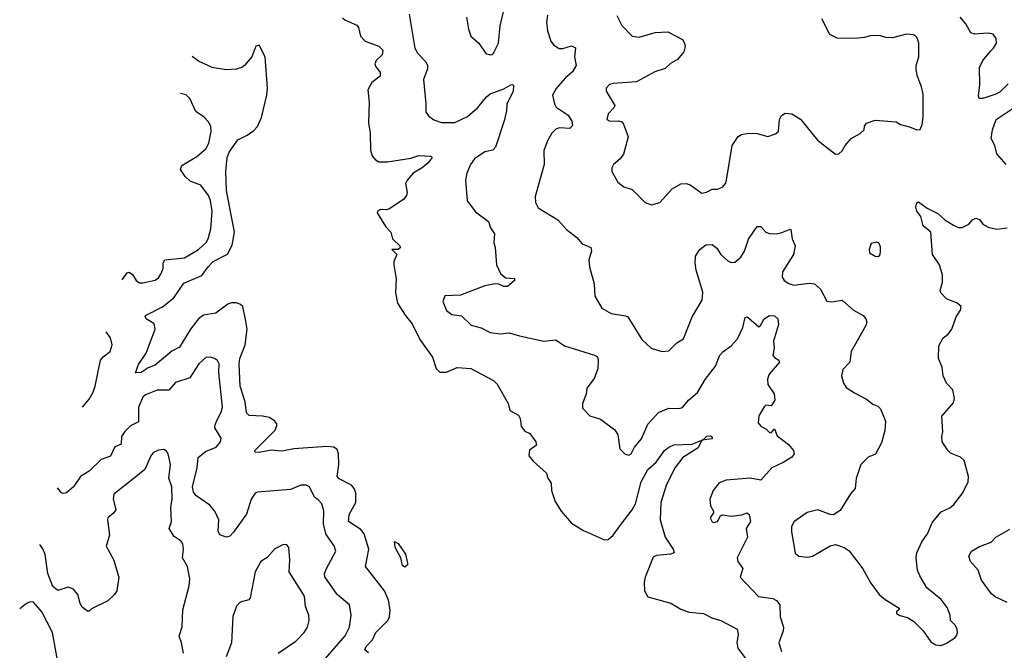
# Model space of a CAD drawing. Extents: x 2293139 to 2515392, y 824115 to 1006937.
# Tile 26 of 256: x 2315515 to 2321189, y 943422 to 947060. Entities that reach past the tile are written whole.
import ezdxf

# ---------------------------------------------------------------- set-up
doc = ezdxf.new("R2010")
doc.units = 0

msp = doc.modelspace()

# ---------------------------------------------------------------- linework, layer by layer
at = {"layer": '0CON10XD'}
for points in [[(2317375, 947071.2), (2317388.7, 947058.7), (2317457.7, 947027.7), (2317466.7, 947015), (2317479.5, 946965), (2317505, 946935.5), (2317585, 946906.5), (2317606.6, 946885), (2317603.4, 946856.6), (2317569.4, 946825), (2317561.9, 946805), (2317565, 946792), (2317592.9, 946755), (2317592.9, 946735), (2317543.1, 946696.9), (2317520.7, 946655), (2317528.1, 946585), (2317524.7, 946465), (2317533.9, 946405), (2317537.2, 946307.2), (2317545.5, 946275.5), (2317563.4, 946253.4), (2317585, 946239.2), (2317635, 946239.5), (2317768, 946262), (2317815, 946277.3), (2317883.3, 946273.3), (2317892.5, 946265), (2317869.2, 946235), (2317834, 946205), (2317782.5, 946175), (2317747.1, 946135), (2317737.5, 946115), (2317747.7, 946062.3), (2317743.8, 946045), (2317728, 946025), (2317645, 945968.6), (2317626.8, 945963.2), (2317593.3, 945965), (2317577.1, 945955), (2317575.6, 945945), (2317624.5, 945864.5), (2317654.4, 945834.4), (2317663.6, 945795), (2317706.2, 945755), (2317710, 945745), (2317696.4, 945733.6), (2317660, 945735), (2317687.5, 945705), (2317671.2, 945665), (2317670, 945645), (2317683.6, 945565), (2317680.9, 945485), (2317691.5, 945425), (2317736.4, 945355), (2317776.4, 945306.4), (2317820, 945215), (2317893.1, 945113.1), (2317915, 945048.6), (2317935, 945027.1), (2317975, 945027.1), (2318036.2, 945053.8), (2318115, 945048.1), (2318245, 944978.8), (2318266.8, 944956.8), (2318328.8, 944845), (2318340, 944805), (2318389.3, 944779.3), (2318399.3, 944759.3), (2318405, 944712.5), (2318425, 944686.7), (2318455, 944672.5), (2318488.8, 944625), (2318493.3, 944605), (2318453.1, 944576.9), (2318448.2, 944545), (2318473, 944513), (2318550, 944445), (2318558.8, 944415), (2318577.3, 944387.3), (2318579.2, 944345), (2318601.1, 944281.1), (2318634.3, 944225), (2318693.8, 944155), (2318763.7, 944113.7), (2318885, 944058.9), (2318905, 944061.9), (2318933.8, 944086.2), (2318980.3, 944149.7), (2319045, 944232.9), (2319062.6, 944267.4), (2319095.9, 944395), (2319134.3, 944465), (2319183, 944507), (2319230.9, 944575), (2319255, 944593.8), (2319285, 944606.7), (2319389.1, 944610.9), (2319446.4, 944633.9), (2319453.3, 944636.7), (2319475, 944658.1), (2319495, 944660), (2319502.5, 944655), (2319505, 944642.5), (2319446.4, 944633.9), (2319425, 944590.6), (2319335.8, 944535), (2319292.4, 944477.6), (2319242, 944378), (2319210, 944275), (2319205.6, 944175), (2319234.4, 944074.4), (2319281.4, 944005), (2319286.2, 943985), (2319265, 943977.8), (2319185, 943970), (2319165, 943959.4), (2319119.6, 943845), (2319113.8, 943815), (2319115.6, 943765.6), (2319135, 943730.8), (2319267.5, 943695), (2319325, 943660), (2319371.7, 943641.7), (2319455, 943634.4), (2319507.9, 943607.9), (2319555, 943594.3), (2319648.8, 943545), (2319654.4, 943515), (2319646.7, 943465), (2319652.2, 943435), (2319720.9, 943345)], [(2317758.3, 947091.7), (2317791.5, 946895), (2317809.4, 946865), (2317856, 946816), (2317865.6, 946795), (2317864.5, 946775.5), (2317841.1, 946715), (2317855.6, 946575), (2317856.1, 946526.1), (2317870, 946505), (2317901.4, 946481.4), (2317945, 946467.5), (2318023.1, 946466.9), (2318095, 946500.9), (2318155, 946553.6), (2318204.7, 946615.3), (2318225, 946631.5), (2318305, 946660.6), (2318345, 946684), (2318355, 946686.7), (2318361.2, 946681.2), (2318358.5, 946645), (2318322, 946575), (2318320, 946535), (2318305.8, 946475.8), (2318257.1, 946325), (2318241.9, 946308.1), (2318195, 946297.9), (2318135, 946257.8), (2318112.5, 946225), (2318092.1, 946175), (2318083.8, 946135), (2318093.3, 946015), (2318140.7, 945950.7), (2318215.7, 945895), (2318228.7, 945858.7), (2318250.8, 945825), (2318247.1, 945775), (2318255, 945746.7), (2318262, 945645), (2318285.6, 945595), (2318315, 945570.9), (2318366.7, 945566.7), (2318365.6, 945555), (2318325, 945521.2), (2318305, 945520.8), (2318275, 945534.6), (2318253.8, 945536.2), (2318195, 945524.2), (2318055, 945471.4), (2317965, 945466.7), (2317953.8, 945435), (2317975, 945383.3), (2318005, 945360), (2318061.2, 945351.2), (2318117.3, 945297.3), (2318175, 945282.5), (2318225, 945255.6), (2318285, 945248.1), (2318335, 945254.4), (2318395, 945235.8), (2318535, 945206.2), (2318605, 945214), (2318655, 945178), (2318826.7, 945125), (2318843.8, 945115), (2318848.8, 945095), (2318846.2, 945045), (2318825, 944990), (2318783.3, 944935), (2318779.3, 944900.7), (2318757.5, 944845), (2318758.3, 944818.3), (2318800, 944775), (2318862.5, 944755), (2318945, 944694), (2318961.4, 944665), (2318973.5, 944583.5), (2319003.7, 944553.7), (2319025, 944547.5), (2319038.6, 944555), (2319057.5, 944595), (2319097.1, 944642.9), (2319135, 944726), (2319195.9, 944794.1), (2319255, 944818.4), (2319315, 944816.9), (2319335, 944822.5), (2319368.1, 944865), (2319420.9, 944909.1), (2319465, 944984.4), (2319525, 945061.2), (2319548.8, 945125), (2319565.9, 945144.1), (2319615, 945178), (2319651.7, 945218.3), (2319682.3, 945285), (2319695, 945342), (2319705, 945345.5), (2319715, 945340.9), (2319775, 945287.5), (2319784.5, 945295.5), (2319805.3, 945334.7), (2319836.2, 945353.8), (2319865, 945351.4), (2319883.2, 945335), (2319887.6, 945302.4), (2319857.9, 945205), (2319863.2, 945165), (2319855.5, 945125.5), (2319865, 945111.1), (2319889.2, 945095), (2319892.9, 945085), (2319833.8, 945015), (2319824.3, 944985.7), (2319826, 944955), (2319862.3, 944902.3), (2319866, 944865), (2319845, 944833.3), (2319815, 944837.1), (2319805, 944827.5), (2319775, 944774.3), (2319770.8, 944735), (2319785, 944715.6), (2319817.3, 944697.3), (2319835, 944678), (2319845, 944676.7), (2319865, 944700), (2319879.7, 944659.7), (2319945, 944609.2), (2319974.4, 944575), (2319977.5, 944555), (2319965, 944536.9), (2319914, 944505), (2319849.2, 944475), (2319785, 944403.8), (2319725, 944414.3), (2319585.6, 944404.4), (2319545, 944387.5), (2319510.8, 944345), (2319492, 944295), (2319495.9, 944255.9), (2319513.3, 944225), (2319513.3, 944215), (2319493.3, 944186.7), (2319505, 944163.1), (2319515, 944160), (2319535, 944165.8), (2319552.7, 944197.3), (2319565, 944203.8), (2319615.7, 944195.7), (2319676.8, 944203.2), (2319705, 944216.2), (2319718.8, 944205), (2319725.5, 944164.5), (2319701.4, 944125), (2319708, 944075), (2319650, 943955), (2319652.9, 943935), (2319682, 943895), (2319666, 943845), (2319772, 943732), (2319855, 943721.9), (2319875, 943710), (2319895.5, 943685), (2319897.9, 943615), (2319915.5, 943555), (2319914.5, 943535), (2319888.5, 943465), (2319903.9, 943415)], [(2318090, 947075), (2318100.8, 947005), (2318114.3, 946964.3), (2318160, 946925), (2318200, 946865), (2318225, 946856.2), (2318235, 946858.8), (2318245, 946866.7), (2318274.2, 946925), (2318283.1, 947025), (2318302.1, 947105)], [(2318555.6, 947085), (2318551.4, 947045), (2318555.7, 946995), (2318575, 946936.7), (2318590, 946915), (2318624.2, 946894.2), (2318645, 946894.4), (2318695, 946909.4), (2318716.9, 946896.9), (2318712.7, 946845), (2318720.9, 946795), (2318701.3, 946758.7), (2318660.6, 946725), (2318606.3, 946663.7), (2318585.8, 946625), (2318595.7, 946575), (2318606.9, 946555), (2318675, 946510), (2318696.9, 946475), (2318699.7, 946450.3), (2318685, 946431.4), (2318625.4, 946435.4), (2318605, 946429.2), (2318581.8, 946405), (2318558.1, 946365), (2318534.3, 946305), (2318536.9, 946225), (2318485, 946040), (2318486.2, 946005), (2318503.3, 945975), (2318615.6, 945905.6), (2318665, 945850), (2318725, 945803.8), (2318757, 945767), (2318805.4, 945745.4), (2318808.9, 945725), (2318794, 945675), (2318798.6, 945635), (2318825.8, 945535.8), (2318829.2, 945465), (2318868.8, 945395), (2318922.5, 945365), (2319005, 945352.5), (2319018.8, 945345), (2319100.8, 945215), (2319154.5, 945164.5), (2319215, 945146.2), (2319255, 945150), (2319302.5, 945195), (2319340.9, 945219.1), (2319390, 945345), (2319448.2, 945441.8), (2319452.2, 945487.8), (2319413.5, 945615), (2319407.5, 945655), (2319408.8, 945695), (2319433.3, 945735), (2319468.3, 945761.7), (2319505, 945763.3), (2319532.7, 945742.7), (2319555, 945706.2), (2319595, 945668.1), (2319615, 945659.4), (2319635, 945660.6), (2319670.9, 945689.1), (2319690.6, 945725), (2319715.5, 945794.5), (2319765, 945866), (2319785, 945866), (2319814.4, 945834.4), (2319835, 945826), (2319875.7, 945824.3), (2319906.9, 945833.1), (2319955, 945852.5), (2319958.8, 945848.8), (2319966.6, 945796.6), (2319984.2, 945755), (2319974.2, 945705.8), (2319911.4, 945605), (2319909.2, 945575), (2319920, 945555), (2319947.4, 945537.4), (2319975, 945528.9), (2320065, 945539.5), (2320095.4, 945535.4), (2320129.2, 945505), (2320165, 945436.7), (2320195, 945432.5), (2320255, 945441.2), (2320318.8, 945385), (2320375, 945354.3), (2320390.6, 945335), (2320395.6, 945315), (2320391.4, 945295), (2320306.7, 945145), (2320297.8, 945085), (2320258.8, 945041.2), (2320250, 945005), (2320262.7, 944962.7), (2320278.3, 944938.3), (2320325, 944906.7), (2320395, 944871.2), (2320431.7, 944841.7), (2320460.5, 944830.5), (2320476, 944815), (2320503.1, 944745), (2320499.3, 944690.7), (2320480.5, 944619.5), (2320446.3, 944553.7), (2320403.3, 944536.7), (2320361.9, 944495), (2320335.9, 944414.1), (2320329.2, 944355), (2320302, 944325), (2320242.1, 944227.9), (2320205, 944203.8), (2320185, 944205.8), (2320115, 944232.9), (2320052.8, 944217.2), (2319975, 944164), (2319961.9, 944135), (2319961.9, 944105), (2319982.7, 943982.7), (2320005, 943966.2), (2320055, 943960), (2320083.9, 943966.1), (2320185, 944024), (2320215, 944032), (2320265.9, 944015.9), (2320295, 943996.7), (2320373.2, 943893.2), (2320419.5, 943809.5), (2320466.7, 943745), (2320502, 943715), (2320582.5, 943665), (2320580, 943655), (2320567.5, 943645), (2320567.5, 943635), (2320587, 943623)], [(2318955, 947083.8), (2318985.5, 947025.5), (2319045, 946965.6), (2319085, 946958.9), (2319175.8, 946985.8), (2319249.7, 946989.7), (2319333.3, 946945), (2319346.2, 946925), (2319350, 946905), (2319341.2, 946875), (2319305, 946830), (2319265, 946806.7), (2319235, 946778.8), (2319175, 946758.6), (2319068.8, 946701.2), (2318935, 946692.5), (2318914.3, 946685.7), (2318893.8, 946665), (2318895, 946647.5), (2318943.8, 946565), (2318938.8, 946551.2), (2318905, 946516.7), (2318898.8, 946485), (2318915, 946474), (2318965, 946476.2), (2318985, 946470), (2318995, 946457.5), (2319020.6, 946385), (2318994, 946285), (2318975, 946256.7), (2318936.7, 946225), (2318926.7, 946205), (2318926.7, 946185), (2318962.3, 946122.3), (2318996.1, 946096.1), (2319045, 946081.2), (2319120, 946005), (2319155, 945991.2), (2319203.3, 946005), (2319274.2, 946085), (2319325, 946112.2), (2319354.4, 946114.4), (2319377.6, 946107.6), (2319445, 946060), (2319472.5, 946065), (2319505, 946082), (2319535, 946082.9), (2319565, 946092.9), (2319581.4, 946115), (2319586.9, 946135), (2319620.6, 946335), (2319654.5, 946385.5), (2319675, 946397.5), (2319715, 946405.6), (2319765, 946404.3), (2319825, 946386), (2319869.5, 946400.5), (2319886.7, 946415), (2319893.8, 946485), (2319905, 946506.7), (2319925, 946520), (2319965, 946516), (2320015, 946486), (2320112.5, 946365), (2320215, 946283.3), (2320235, 946286.2), (2320255, 946304), (2320271.4, 946335), (2320305.4, 946374.6), (2320357.2, 946402.8), (2320381.2, 946425), (2320383.8, 946445), (2320395, 946463.3), (2320445, 946480), (2320565, 946470), (2320590, 946455), (2320642.3, 946442.3), (2320685, 946423.8), (2320703.6, 946426.4), (2320716.2, 946455), (2320720.5, 946499.5), (2320721.2, 946631.2), (2320712.3, 946672.3), (2320687.3, 946737.3), (2320681.2, 946775), (2320681.2, 946795), (2320696, 946845), (2320696.2, 946925), (2320685.9, 946955.9), (2320675, 946967.5), (2320665, 946973.3), (2320625, 946976), (2320545, 946956), (2320505, 946956.2), (2320475, 946967.5), (2320455, 946968), (2320415, 946967.1), (2320383, 946957), (2320325, 946950.8), (2320225, 946953.1), (2320183.8, 946975), (2320138, 947065)], [(2321210.9, 946689.1), (2321165, 946643.3), (2321140.7, 946629.3), (2321065, 946606), (2321043.3, 946605), (2321039.2, 946619.2), (2321048.1, 946685), (2321045.8, 946785), (2321065.6, 946824.4), (2321110.4, 946879.6), (2321127.1, 946895), (2321144, 946925), (2321141.7, 946951.7), (2321125, 946976.7), (2321095, 946982), (2321016.1, 946976.1), (2320995, 946983.3), (2320966, 947035), (2320933.9, 947073.9)], [(2317525, 943406.8), (2317503.8, 943425), (2317511.8, 943445), (2317547.4, 943482.6), (2317566.5, 943525), (2317635.6, 943595), (2317645.5, 943615), (2317650.4, 943655), (2317640.9, 943710.9), (2317616.1, 943766.1), (2317506.7, 943905), (2317526.5, 944005), (2317500, 944095), (2317480.1, 944120.1), (2317408.9, 944165), (2317414, 944205), (2317451.9, 944275), (2317451, 944331), (2317442.2, 944355), (2317426, 944375), (2317355, 944410.8), (2317344.1, 944424.1), (2317353.1, 944495), (2317352.3, 944555), (2317345, 944580), (2317325, 944594.2), (2317285, 944598.6), (2317095, 944584.4), (2317025, 944571.1), (2316963.3, 944576.7), (2316895, 944562.5), (2316872.5, 944565), (2316870, 944575), (2316987.9, 944692.1), (2316998.8, 944725), (2316986, 944745), (2316953.8, 944765), (2316913.4, 944773.4), (2316836.8, 944776.8), (2316822.3, 944792.3), (2316813.4, 944855), (2316785.7, 944945.7), (2316778.6, 945075), (2316783.6, 945105), (2316814.8, 945185), (2316825.2, 945275), (2316818.8, 945321.2), (2316800, 945405), (2316787.9, 945417.9), (2316765, 945426.8), (2316735, 945426.2), (2316715, 945418.5), (2316645, 945367.8), (2316574.8, 945355.2), (2316546, 945334), (2316498.9, 945275), (2316435, 945171.1), (2316391.8, 945148.2), (2316295, 945066.7), (2316255, 945052.2), (2316215, 945025.3), (2316182.7, 945022.7), (2316198.7, 945071.3), (2316243.9, 945136.1), (2316295.5, 945275), (2316288.9, 945305), (2316244.3, 945335), (2316238.1, 945345), (2316243.1, 945355), (2316336.8, 945403.2), (2316402.5, 945455), (2316460.2, 945539.8), (2316565, 945584.4), (2316600.4, 945635), (2316630, 945665), (2316713.1, 945706.9), (2316739.9, 945760.1), (2316753.3, 945835), (2316707.3, 946075), (2316702.9, 946185), (2316709.7, 946265), (2316722.3, 946295), (2316772.4, 946367.6), (2316826.4, 946393.6), (2316865, 946420.9), (2316885, 946444.4), (2316907.9, 946495), (2316938.4, 946625), (2316942.9, 946665), (2316929.7, 946845), (2316895, 946913.8), (2316875, 946907.1), (2316852.9, 946845), (2316809.4, 946795), (2316795, 946783.3), (2316765, 946773.5), (2316705, 946770.9), (2316623.4, 946783.4), (2316545, 946821.1), (2316507.9, 946847.9)], [(2316106.2, 945559.3), (2316135, 945599.2), (2316145, 945604.2), (2316165, 945589.2), (2316185.5, 945555.5), (2316205, 945542.9), (2316225, 945541.1), (2316295, 945558.1), (2316315, 945570.8), (2316330.9, 945595), (2316341.2, 945625), (2316342.2, 945657.8), (2316352, 945675), (2316465, 945685.3), (2316545, 945734), (2316590, 945775), (2316601.2, 945795), (2316616.5, 945853.5), (2316624, 945955), (2316615, 946016.2), (2316602.5, 946045), (2316557.8, 946105), (2316497.5, 946127.5), (2316469.1, 946155), (2316440.6, 946195), (2316448.3, 946218.3), (2316535, 946271.1), (2316588.1, 946315), (2316605, 946346.7), (2316617.5, 946415), (2316615.6, 946445), (2316601.7, 946471.7), (2316577.4, 946497.4), (2316530.6, 946530.6), (2316495.8, 946605.8), (2316475, 946626.2), (2316441.2, 946634.1)], [(2321200, 946225), (2321146.4, 946286.4), (2321133.3, 946335), (2321113.8, 946375), (2321120, 946425), (2321142.5, 946485), (2321245, 946554)], [(2320587, 943623), (2320631.7, 943611.7), (2320665, 943590), (2320721.2, 943535), (2320765, 943471.2), (2320795, 943453.8), (2320825, 943450), (2320855, 943464), (2320903.3, 943495), (2320913.3, 943505), (2320918.8, 943525), (2320917.5, 943545), (2320907.1, 943565), (2320878.8, 943595), (2320876, 943625), (2320858.5, 943668.5), (2320824.2, 943715), (2320741.8, 943781.8), (2320701.3, 943851.3), (2320687.8, 943885), (2320680.5, 943955), (2320684.4, 943985), (2320712.7, 944047.3), (2320745.7, 944095), (2320775, 944162), (2320825, 944221.2), (2320875, 944243.8), (2320897, 944263), (2320948.8, 944331.2), (2320980, 944395), (2320982, 944425), (2320957.5, 944517.5), (2320935.9, 944535.9), (2320878.8, 944558.8), (2320865, 944573.3), (2320831.2, 944625), (2320828.8, 944655), (2320835, 944682.5), (2320827.7, 944772.3), (2320895, 944850), (2320902, 944875), (2320892.5, 944925), (2320855, 944962.5), (2320835.9, 945005.9), (2320830, 945055), (2320808.6, 945105), (2320810.5, 945179.5), (2320835.9, 945224.1), (2320865, 945246.7), (2320885.7, 945274.3), (2320911.2, 945345), (2320935.9, 945384.1), (2320940, 945405), (2320917.5, 945425), (2320855, 945450), (2320822, 945485), (2320818.3, 945498.3), (2320832.5, 945545), (2320833.2, 945586.8), (2320814.5, 945645), (2320775.7, 945705), (2320765.5, 945835), (2320720.4, 945870.4), (2320707.5, 945925), (2320683.6, 945955), (2320679.5, 945980.5), (2320685, 946002.5), (2320695, 946008.8), (2320745, 945972), (2320805, 945942), (2320846.2, 945905), (2320895, 945874.2), (2320925, 945860.8), (2320945, 945861.2), (2320985, 945880), (2321005, 945905.8), (2321025, 945914.4), (2321045, 945907.1), (2321065, 945880.8), (2321095, 945863.3), (2321145, 945852.2), (2321205, 945858.6)], [(2320465, 945693.8), (2320473.9, 945706.1), (2320476, 945725), (2320475, 945750), (2320465, 945772.5), (2320455, 945776.7), (2320421.7, 945768.3), (2320410, 945735), (2320412, 945715), (2320445, 945696), (2320465, 945693.8)], [(2315877.1, 944824.4), (2315915, 944871.1), (2315938.8, 944911.2), (2315950.7, 944945), (2315980.6, 945095), (2315995, 945116), (2316035.8, 945145), (2316047.1, 945185), (2316038.6, 945225), (2316012.8, 945259.6)], [(2317249.2, 943345), (2317391.2, 943505), (2317414.5, 943555), (2317425.4, 943625), (2317414.4, 943684.4), (2317344.7, 943744.7), (2317274.1, 943845.9), (2317271.9, 943865), (2317282.2, 943895), (2317337.1, 943995), (2317327.5, 944025), (2317280.6, 944090.6), (2317265, 944150), (2317267, 944227), (2317255, 944266.7), (2317235, 944291.2), (2317214.2, 944305), (2317185, 944365.8), (2317165, 944374.3), (2317135, 944374.3), (2317075, 944350), (2316885.5, 944334.5), (2316871.9, 944328.1), (2316848.9, 944295), (2316822.4, 944207.6), (2316746.4, 944103.6), (2316725, 944081.2), (2316705, 944074), (2316668.8, 944088.8), (2316658.8, 944108.8), (2316663.1, 944175), (2316640, 944225), (2316610.2, 944260.2), (2316530, 944315), (2316516.5, 944335), (2316510, 944365), (2316537.5, 944475), (2316543.3, 944535), (2316585, 944569.5), (2316647.5, 944595), (2316672.9, 944625), (2316675.6, 944645.6), (2316639.2, 944705), (2316640.6, 944725), (2316655.5, 944755), (2316676.2, 944795), (2316682.9, 944825), (2316663.3, 945025), (2316664.2, 945074.2), (2316654.2, 945094.2), (2316636.7, 945105), (2316615, 945113.1), (2316587.9, 945112.1), (2316547.5, 945075), (2316495, 944994.3), (2316413.4, 944966.6), (2316375, 944922.2), (2316306.3, 944923.7), (2316240, 944895), (2316225, 944882), (2316198.7, 944825), (2316200.3, 944739.7), (2316153.8, 944716.2), (2316121.2, 944685), (2316101.1, 944655), (2316099.1, 944610.9), (2316063.5, 944596.5), (2316038.5, 944541.5), (2315985, 944523.5), (2315915.3, 944454.7), (2315865, 944425.6), (2315825, 944366), (2315785, 944330), (2315765, 944326.7), (2315755, 944331.4), (2315732.4, 944360.1)], [(2316459.2, 943405), (2316447.5, 943465), (2316433.1, 943503.1), (2316452, 943558), (2316455.4, 943655), (2316492.2, 943795), (2316495.8, 943835), (2316482.1, 943905), (2316453.6, 943955), (2316458.7, 944005), (2316455, 944036.2), (2316445, 944051.1), (2316405, 944077.9), (2316376.4, 944125), (2316388.9, 944165), (2316385.7, 944244.3), (2316393.6, 944296.4), (2316391.3, 944365), (2316374.7, 944415), (2316383.5, 944495), (2316370, 944555), (2316361.4, 944571.4), (2316345, 944580.8), (2316315, 944577.5), (2316285, 944563.8), (2316272.1, 944547.9), (2316235.8, 944465), (2316174.4, 944415.6), (2316057.9, 944322.1), (2316054.4, 944295), (2316069.3, 944235), (2316057.1, 944215), (2316023.4, 944186.6), (2316020, 944175), (2316033.1, 944086.9), (2316012.3, 944022.3), (2316055, 943946.7), (2316085.8, 943845), (2316074.1, 943765.9), (2316061.2, 943745), (2316022.3, 943707.7), (2315929.3, 943660.7), (2315915, 943647.5), (2315905, 943647.5), (2315875, 943671.2), (2315862.8, 943692.8), (2315849.4, 943745), (2315825, 943774.3), (2315793.6, 943786.4), (2315735, 943766.7), (2315705, 943789.4), (2315676.4, 943865), (2315662.2, 943975), (2315648.2, 944008.2), (2315630.4, 944033)], [(2321205, 943697.5), (2321173.3, 943713.3), (2321135, 943730.8), (2321115, 943747.5), (2321057.2, 943827.2), (2321037.5, 943885), (2320994.2, 943935), (2320983.8, 943965), (2320998.8, 943995), (2321045, 944020.6), (2321113.8, 944046.2), (2321140, 944075), (2321219.8, 944120.2)], [(2317005, 943405.6), (2317105.5, 943474.5), (2317154.6, 943525.4), (2317172.7, 943555), (2317183.1, 943595), (2317180.4, 943625), (2317162.3, 943675), (2317156.4, 943735), (2317067.5, 943875), (2317071.9, 943945), (2317065.8, 944015.8), (2317055, 944030), (2317035, 944033.3), (2316985, 944006.7), (2316941.7, 943958.3), (2316905, 943933.8), (2316872, 943875), (2316843.8, 943725), (2316835, 943713.3), (2316785, 943700), (2316765, 943677.1), (2316743.3, 943616.7), (2316734.5, 943465), (2316705, 943384.2)], [(2317735, 943902.5), (2317721.7, 943911.7), (2317710.8, 943955), (2317678.1, 944015), (2317675, 944050), (2317695, 944038), (2317737.6, 943977.6), (2317750, 943925), (2317748.6, 943915), (2317735, 943902.5)], [(2315732, 943365), (2315704.4, 943524.4), (2315642.3, 943645), (2315595, 943700), (2315575, 943702.5), (2315555, 943692.9), (2315514.8, 943662.1)]]:
    msp.add_lwpolyline(points, dxfattribs=at)

doc.saveas('drawing.dxf')
